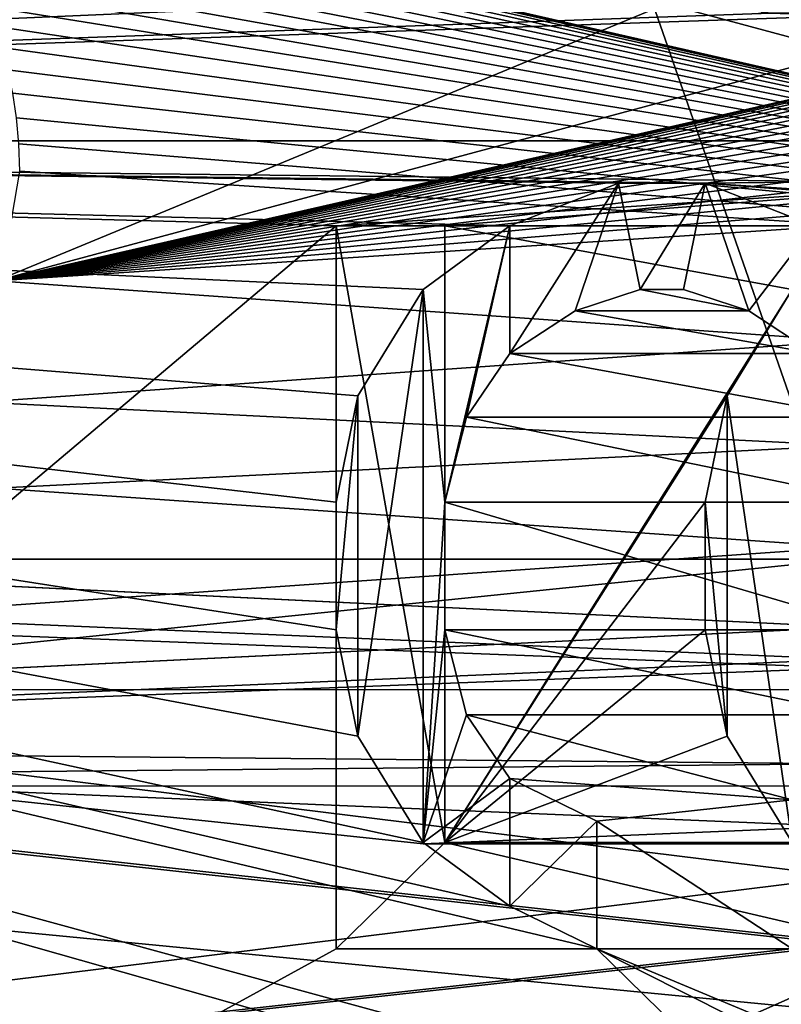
# Model space of a CAD drawing. Header units: millimetres. Extents: x -52 to 107, y -6 to 112.
# Tile 97 of 256: x 22.57 to 24.81, y 14.19 to 17.09. Entities that reach past the tile are written whole.
import ezdxf

# ---------------------------------------------------------------- set-up
doc = ezdxf.new("R2010")
doc.units = ezdxf.units.MM
doc.header["$LTSCALE"] = 65.185185
for name, color, linetype in [('13', 7, 'CONTINUOUS'), ('14', 7, 'CONTINUOUS'), ('15', 7, 'CONTINUOUS'), ('16', 7, 'CONTINUOUS'), ('1748', 7, 'CONTINUOUS'), ('1756', 7, 'CONTINUOUS'), ('1917', 7, 'CONTINUOUS'), ('1918', 7, 'CONTINUOUS'), ('1919', 7, 'CONTINUOUS'), ('1920', 7, 'CONTINUOUS'), ('1921', 7, 'CONTINUOUS'), ('1922', 7, 'CONTINUOUS'), ('1923', 7, 'CONTINUOUS'), ('1924', 7, 'CONTINUOUS'), ('1925', 7, 'CONTINUOUS'), ('1926', 7, 'CONTINUOUS'), ('1927', 7, 'CONTINUOUS'), ('1928', 7, 'CONTINUOUS'), ('1929', 7, 'CONTINUOUS'), ('1930', 7, 'CONTINUOUS'), ('1931', 7, 'CONTINUOUS'), ('1932', 7, 'CONTINUOUS'), ('1933', 7, 'CONTINUOUS'), ('1934', 7, 'CONTINUOUS'), ('1935', 7, 'CONTINUOUS'), ('1936', 7, 'CONTINUOUS'), ('1937', 7, 'CONTINUOUS'), ('1938', 7, 'CONTINUOUS'), ('1939', 7, 'CONTINUOUS'), ('2037', 7, 'CONTINUOUS'), ('2045', 7, 'CONTINUOUS'), ('2230', 7, 'CONTINUOUS'), ('2231', 7, 'CONTINUOUS'), ('2232', 7, 'CONTINUOUS'), ('2233', 7, 'CONTINUOUS'), ('2234', 7, 'CONTINUOUS'), ('2235', 7, 'CONTINUOUS'), ('2236', 7, 'CONTINUOUS'), ('2237', 7, 'CONTINUOUS'), ('2238', 7, 'CONTINUOUS'), ('2239', 7, 'CONTINUOUS'), ('3326', 7, 'CONTINUOUS'), ('3415', 7, 'CONTINUOUS'), ('3955', 7, 'CONTINUOUS'), ('3956', 7, 'CONTINUOUS'), ('59', 7, 'CONTINUOUS'), ('60', 7, 'CONTINUOUS')]:
    doc.layers.add(name, color=color, linetype=linetype)

msp = doc.modelspace()

# ---------------------------------------------------------------- linework, layer by layer
at = {"layer": '13', "linetype": 'CONTINUOUS'}
for points in [[(20.9066, 27.2278, -43.9998), (24.9992, 28.0828, -44.5), (20.9065, 15.5, -43.9998), (20.9066, 27.2278, -43.9998)], [(20.9065, 15.5, -43.9998), (24.9992, 28.0828, -44.5), (25, 15.5, -44.5), (20.9065, 15.5, -43.9998)]]:
    msp.add_3dface(points, dxfattribs=at)
at = {"layer": '14', "linetype": 'CONTINUOUS'}
for points in [[(20.9081, 27.2285, 44.0002), (25, 15.5, 44.5), (24.9978, 28.0828, 44.5), (20.9081, 27.2285, 44.0002)], [(20.9081, 15.5, 44.0002), (25, 15.5, 44.5), (20.9081, 27.2285, 44.0002), (20.9081, 15.5, 44.0002)]]:
    msp.add_3dface(points, dxfattribs=at)
at = {"layer": '15', "linetype": 'CONTINUOUS'}
for points in [[(25, 15.5, 44.5), (20.9081, 15.5, 44.0002), (21.2388, 15.1163, 44.0002), (25, 15.5, 44.5)], [(29.0919, 15.5, 44.0002), (25, 15.5, 44.5), (21.2388, 15.1163, 44.0002), (29.0919, 15.5, 44.0002)], [(28.7633, 15.1174, 44.0002), (29.0919, 15.5, 44.0002), (21.2388, 15.1163, 44.0002), (28.7633, 15.1174, 44.0002)]]:
    msp.add_3dface(points, dxfattribs=at)
at = {"layer": '16', "linetype": 'CONTINUOUS'}
for points in [[(20.9065, 15.5, -43.9998), (25, 15.5, -44.5), (28.7643, 15.117, -43.9998), (20.9065, 15.5, -43.9998)], [(21.2372, 15.1162, -43.9998), (20.9065, 15.5, -43.9998), (28.7643, 15.117, -43.9998), (21.2372, 15.1162, -43.9998)]]:
    msp.add_3dface(points, dxfattribs=at)
at = {"layer": '1748', "color": 7, "linetype": 'CONTINUOUS', "true_color": 0x110197}
for points in [[(14.25, 16.73, 65.5), (16.3031, 23.0487, 65.5), (23.7553, 17.48, 65.5), (14.25, 16.73, 65.5)], [(24.0106, 17.2925, 65.5), (14.25, 16.73, 65.5), (23.7553, 17.48, 65.5), (24.0106, 17.2925, 65.5)], [(24.3298, 17.1675, 65.5), (14.25, 16.73, 65.5), (24.0106, 17.2925, 65.5), (24.3298, 17.1675, 65.5)], [(24.7766, 17.105, 65.5), (14.25, 16.73, 65.5), (24.3298, 17.1675, 65.5), (24.7766, 17.105, 65.5)], [(35.75, 16.73, 65.5), (14.25, 16.73, 65.5), (24.7766, 17.105, 65.5), (35.75, 16.73, 65.5)], [(25.2234, 17.105, 65.5), (35.75, 16.73, 65.5), (24.7766, 17.105, 65.5), (25.2234, 17.105, 65.5)], [(16.3031, 10.4113, 65.5), (14.25, 16.73, 65.5), (24.3936, 11.355, 65.5), (16.3031, 10.4113, 65.5)], [(14.25, 16.73, 65.5), (35.75, 16.73, 65.5), (24.5851, 16.605, 65.5), (14.25, 16.73, 65.5)], [(23.5, 12.855, 65.5), (14.25, 16.73, 65.5), (23.5, 13.23, 65.5), (23.5, 12.855, 65.5)], [(14.25, 16.73, 65.5), (23.5, 12.855, 65.5), (24.3936, 11.355, 65.5), (14.25, 16.73, 65.5)], [(23.5, 13.23, 65.5), (14.25, 16.73, 65.5), (24.3936, 13.23, 65.5), (23.5, 13.23, 65.5)], [(24.3936, 13.23, 65.5), (14.25, 16.73, 65.5), (24.3936, 13.855, 65.5), (24.3936, 13.23, 65.5)], [(24.3936, 13.855, 65.5), (14.25, 16.73, 65.5), (24.7766, 13.855, 65.5), (24.3936, 13.855, 65.5)], [(24.7766, 13.855, 65.5), (14.25, 16.73, 65.5), (24.266, 14.355, 65.5), (24.7766, 13.855, 65.5)], [(24.266, 14.355, 65.5), (14.25, 16.73, 65.5), (24.0106, 14.48, 65.5), (24.266, 14.355, 65.5)], [(24.0106, 14.48, 65.5), (14.25, 16.73, 65.5), (23.7553, 14.6675, 65.5), (24.0106, 14.48, 65.5)], [(23.7553, 14.6675, 65.5), (14.25, 16.73, 65.5), (23.5638, 14.98, 65.5), (23.7553, 14.6675, 65.5)], [(23.5638, 14.98, 65.5), (14.25, 16.73, 65.5), (23.5, 15.2925, 65.5), (23.5638, 14.98, 65.5)], [(23.5, 15.2925, 65.5), (14.25, 16.73, 65.5), (23.5, 15.6675, 65.5), (23.5, 15.2925, 65.5)], [(23.5, 15.6675, 65.5), (14.25, 16.73, 65.5), (23.5638, 15.98, 65.5), (23.5, 15.6675, 65.5)], [(23.5638, 15.98, 65.5), (14.25, 16.73, 65.5), (23.7553, 16.2925, 65.5), (23.5638, 15.98, 65.5)], [(23.7553, 16.2925, 65.5), (14.25, 16.73, 65.5), (24.0106, 16.48, 65.5), (23.7553, 16.2925, 65.5)], [(24.0106, 16.48, 65.5), (14.25, 16.73, 65.5), (24.3298, 16.605, 65.5), (24.0106, 16.48, 65.5)], [(24.3298, 16.605, 65.5), (14.25, 16.73, 65.5), (24.5851, 16.605, 65.5), (24.3298, 16.605, 65.5)], [(24.5851, 16.605, 65.5), (35.75, 16.73, 65.5), (26.5, 16.48, 65.5), (24.5851, 16.605, 65.5)], [(24.9043, 16.48, 65.5), (24.5851, 16.605, 65.5), (26.1809, 16.48, 65.5), (24.9043, 16.48, 65.5)], [(26.1809, 16.48, 65.5), (24.5851, 16.605, 65.5), (26.5, 16.48, 65.5), (26.1809, 16.48, 65.5)], [(24.3936, 16.2925, 65.5), (24.7128, 16.23, 65.5), (24.2021, 16.23, 65.5), (24.3936, 16.2925, 65.5)], [(24.5213, 16.2925, 65.5), (24.7128, 16.23, 65.5), (24.3936, 16.2925, 65.5), (24.5213, 16.2925, 65.5)], [(24.2021, 16.23, 65.5), (24.9043, 16.105, 65.5), (24.0106, 16.105, 65.5), (24.2021, 16.23, 65.5)], [(24.7128, 16.23, 65.5), (24.9043, 16.105, 65.5), (24.2021, 16.23, 65.5), (24.7128, 16.23, 65.5)], [(24.0106, 16.105, 65.5), (25.0319, 15.9175, 65.5), (23.883, 15.9175, 65.5), (24.0106, 16.105, 65.5)], [(24.9043, 16.105, 65.5), (25.0319, 15.9175, 65.5), (24.0106, 16.105, 65.5), (24.9043, 16.105, 65.5)], [(23.883, 15.9175, 65.5), (25.0957, 15.6675, 65.5), (23.8191, 15.6675, 65.5), (23.883, 15.9175, 65.5)], [(25.0319, 15.9175, 65.5), (25.0957, 15.6675, 65.5), (23.883, 15.9175, 65.5), (25.0319, 15.9175, 65.5)], [(25.0957, 15.6675, 65.5), (25.0957, 15.2925, 65.5), (23.8191, 15.6675, 65.5), (25.0957, 15.6675, 65.5)], [(23.8191, 15.6675, 65.5), (25.0957, 15.2925, 65.5), (23.8191, 15.2925, 65.5), (23.8191, 15.6675, 65.5)], [(25.0957, 15.2925, 65.5), (25.0319, 15.0425, 65.5), (23.8191, 15.2925, 65.5), (25.0957, 15.2925, 65.5)], [(23.8191, 15.2925, 65.5), (25.0319, 15.0425, 65.5), (23.883, 15.0425, 65.5), (23.8191, 15.2925, 65.5)], [(25.0319, 15.0425, 65.5), (24.8404, 14.7925, 65.5), (23.883, 15.0425, 65.5), (25.0319, 15.0425, 65.5)], [(23.883, 15.0425, 65.5), (24.8404, 14.7925, 65.5), (24.0106, 14.855, 65.5), (23.883, 15.0425, 65.5)], [(24.0106, 14.855, 65.5), (24.8404, 14.7925, 65.5), (24.266, 14.73, 65.5), (24.0106, 14.855, 65.5)], [(24.266, 14.73, 65.5), (24.8404, 14.7925, 65.5), (24.8404, 14.355, 65.5), (24.266, 14.73, 65.5)], [(24.266, 14.355, 65.5), (24.266, 14.73, 65.5), (24.8404, 14.355, 65.5), (24.266, 14.355, 65.5)], [(33.6969, 10.4113, 65.5), (26.5, 13.23, 65.5), (24.266, 14.355, 65.5), (33.6969, 10.4113, 65.5)], [(33.6969, 10.4113, 65.5), (24.266, 14.355, 65.5), (24.8404, 14.355, 65.5), (33.6969, 10.4113, 65.5)], [(26.5, 13.23, 65.5), (24.7766, 13.855, 65.5), (24.266, 14.355, 65.5), (26.5, 13.23, 65.5)]]:
    msp.add_3dface(points, dxfattribs=at)
at = {"layer": '1756', "color": 7, "linetype": 'CONTINUOUS', "true_color": 0x110197}
for points in [[(22.5, 16.3184, 66.5), (27.5, 18.386, 66.5), (19.1136, 18.5137, 66.5), (22.5, 16.3184, 66.5)], [(30.1939, 18.386, 66.5), (27.5, 18.386, 66.5), (22.5, 16.3184, 66.5), (30.1939, 18.386, 66.5)], [(28.1452, 17.6085, 66.5), (30.1939, 18.386, 66.5), (22.5, 16.3184, 66.5), (28.1452, 17.6085, 66.5)], [(28.0779, 17.5917, 66.5), (28.1452, 17.6085, 66.5), (22.5, 16.3184, 66.5), (28.0779, 17.5917, 66.5)], [(28.0141, 17.571, 66.5), (28.0779, 17.5917, 66.5), (22.5, 16.3184, 66.5), (28.0141, 17.571, 66.5)], [(27.9539, 17.5465, 66.5), (28.0141, 17.571, 66.5), (22.5, 16.3184, 66.5), (27.9539, 17.5465, 66.5)], [(27.897, 17.5182, 66.5), (27.9539, 17.5465, 66.5), (22.5, 16.3184, 66.5), (27.897, 17.5182, 66.5)], [(27.8432, 17.4863, 66.5), (27.897, 17.5182, 66.5), (22.5, 16.3184, 66.5), (27.8432, 17.4863, 66.5)], [(27.7924, 17.4508, 66.5), (27.8432, 17.4863, 66.5), (22.5, 16.3184, 66.5), (27.7924, 17.4508, 66.5)], [(27.7446, 17.4117, 66.5), (27.7924, 17.4508, 66.5), (22.5, 16.3184, 66.5), (27.7446, 17.4117, 66.5)], [(27.6997, 17.3691, 66.5), (27.7446, 17.4117, 66.5), (22.5, 16.3184, 66.5), (27.6997, 17.3691, 66.5)], [(27.6611, 17.3268, 66.5), (27.6997, 17.3691, 66.5), (22.5, 16.3184, 66.5), (27.6611, 17.3268, 66.5)], [(27.6249, 17.2813, 66.5), (27.6611, 17.3268, 66.5), (22.5, 16.3184, 66.5), (27.6249, 17.2813, 66.5)], [(27.5912, 17.2326, 66.5), (27.6249, 17.2813, 66.5), (22.5, 16.3184, 66.5), (27.5912, 17.2326, 66.5)], [(27.5603, 17.1806, 66.5), (27.5912, 17.2326, 66.5), (22.5, 16.3184, 66.5), (27.5603, 17.1806, 66.5)], [(27.5321, 17.1253, 66.5), (27.5603, 17.1806, 66.5), (22.5, 16.3184, 66.5), (27.5321, 17.1253, 66.5)], [(27.5068, 17.0666, 66.5), (27.5321, 17.1253, 66.5), (22.5, 16.3184, 66.5), (27.5068, 17.0666, 66.5)], [(27.4849, 17.0045, 66.5), (27.5068, 17.0666, 66.5), (22.5, 16.3184, 66.5), (27.4849, 17.0045, 66.5)], [(27.4662, 16.9388, 66.5), (27.4849, 17.0045, 66.5), (22.5, 16.3184, 66.5), (27.4662, 16.9388, 66.5)], [(27.4511, 16.8697, 66.5), (27.4662, 16.9388, 66.5), (22.5, 16.3184, 66.5), (27.4511, 16.8697, 66.5)], [(27.4403, 16.7969, 66.5), (27.4511, 16.8697, 66.5), (22.5, 16.3184, 66.5), (27.4403, 16.7969, 66.5)], [(27.4335, 16.7207, 66.5), (27.4403, 16.7969, 66.5), (22.5, 16.3184, 66.5), (27.4335, 16.7207, 66.5)], [(27.4307, 16.6408, 66.5), (27.4335, 16.7207, 66.5), (22.5, 16.3184, 66.5), (27.4307, 16.6408, 66.5)], [(27.5473, 15.962, 66.5), (27.4307, 16.6408, 66.5), (22.5, 16.3184, 66.5), (27.5473, 15.962, 66.5)], [(22.5, 15.709, 66.5), (27.5473, 15.962, 66.5), (22.5, 16.3184, 66.5), (22.5, 15.709, 66.5)], [(27.9363, 15.332, 66.5), (27.5473, 15.962, 66.5), (22.5, 15.709, 66.5), (27.9363, 15.332, 66.5)], [(19.1274, 14.9541, 66.5), (27.9363, 15.332, 66.5), (22.5, 15.709, 66.5), (19.1274, 14.9541, 66.5)], [(40.4635, 15.6668, 66.5), (10.0282, 12.7183, 66.5), (39.9718, 12.7183, 66.5), (40.4635, 15.6668, 66.5)], [(10.0282, 12.7183, 66.5), (40.4635, 15.6668, 66.5), (30.1508, 14.9329, 66.5), (10.0282, 12.7183, 66.5)], [(27.5, 15.2766, 66.5), (27.9363, 15.332, 66.5), (19.1274, 14.9541, 66.5), (27.5, 15.2766, 66.5)], [(27.5, 14.8749, 66.5), (27.5, 15.2766, 66.5), (19.1274, 14.9541, 66.5), (27.5, 14.8749, 66.5)], [(10.0282, 12.7183, 66.5), (27.5, 14.8749, 66.5), (19.1274, 14.9541, 66.5), (10.0282, 12.7183, 66.5)], [(30.0416, 14.9303, 66.5), (10.0282, 12.7183, 66.5), (30.1508, 14.9329, 66.5), (30.0416, 14.9303, 66.5)], [(27.5, 14.8749, 66.5), (10.0282, 12.7183, 66.5), (30.0416, 14.9303, 66.5), (27.5, 14.8749, 66.5)]]:
    msp.add_3dface(points, dxfattribs=at)
at = {"layer": '1917', "color": 7, "linetype": 'CONTINUOUS', "true_color": 0x110197}
for points in [[(24.9043, 16.105, 65.5), (24.7128, 16.23, 65.5), (24.7128, 16.23, 65), (24.9043, 16.105, 65.5)], [(24.9043, 16.105, 65), (24.9043, 16.105, 65.5), (24.7128, 16.23, 65), (24.9043, 16.105, 65)]]:
    msp.add_3dface(points, dxfattribs=at)
at = {"layer": '1918', "color": 7, "linetype": 'CONTINUOUS', "true_color": 0x110197}
for points in [[(24.7128, 16.23, 65.5), (24.5213, 16.2925, 65.5), (24.5213, 16.2925, 65), (24.7128, 16.23, 65.5)], [(24.7128, 16.23, 65), (24.7128, 16.23, 65.5), (24.5213, 16.2925, 65), (24.7128, 16.23, 65)]]:
    msp.add_3dface(points, dxfattribs=at)
at = {"layer": '1919', "color": 7, "linetype": 'CONTINUOUS', "true_color": 0x110197}
for points in [[(24.5213, 16.2925, 65.5), (24.3936, 16.2925, 65.5), (24.3936, 16.2925, 65), (24.5213, 16.2925, 65.5)], [(24.5213, 16.2925, 65), (24.5213, 16.2925, 65.5), (24.3936, 16.2925, 65), (24.5213, 16.2925, 65)]]:
    msp.add_3dface(points, dxfattribs=at)
at = {"layer": '1920', "color": 7, "linetype": 'CONTINUOUS', "true_color": 0x110197}
for points in [[(24.3936, 16.2925, 65.5), (24.2021, 16.23, 65.5), (24.2021, 16.23, 65), (24.3936, 16.2925, 65.5)], [(24.3936, 16.2925, 65), (24.3936, 16.2925, 65.5), (24.2021, 16.23, 65), (24.3936, 16.2925, 65)]]:
    msp.add_3dface(points, dxfattribs=at)
at = {"layer": '1921', "color": 7, "linetype": 'CONTINUOUS', "true_color": 0x110197}
for points in [[(24.2021, 16.23, 65.5), (24.0106, 16.105, 65.5), (24.0106, 16.105, 65), (24.2021, 16.23, 65.5)], [(24.2021, 16.23, 65), (24.2021, 16.23, 65.5), (24.0106, 16.105, 65), (24.2021, 16.23, 65)]]:
    msp.add_3dface(points, dxfattribs=at)
at = {"layer": '1922', "color": 7, "linetype": 'CONTINUOUS', "true_color": 0x110197}
for points in [[(24.0106, 16.105, 65.5), (23.883, 15.9175, 65.5), (23.883, 15.9175, 65), (24.0106, 16.105, 65.5)], [(24.0106, 16.105, 65), (24.0106, 16.105, 65.5), (23.883, 15.9175, 65), (24.0106, 16.105, 65)]]:
    msp.add_3dface(points, dxfattribs=at)
at = {"layer": '1923', "color": 7, "linetype": 'CONTINUOUS', "true_color": 0x110197}
for points in [[(23.883, 15.9175, 65.5), (23.8191, 15.6675, 65.5), (23.8191, 15.6675, 65), (23.883, 15.9175, 65.5)], [(23.883, 15.9175, 65), (23.883, 15.9175, 65.5), (23.8191, 15.6675, 65), (23.883, 15.9175, 65)]]:
    msp.add_3dface(points, dxfattribs=at)
at = {"layer": '1924', "color": 7, "linetype": 'CONTINUOUS', "true_color": 0x110197}
for points in [[(23.8191, 15.6675, 65.5), (23.8191, 15.2925, 65.5), (23.8191, 15.2925, 65), (23.8191, 15.6675, 65.5)], [(23.8191, 15.6675, 65), (23.8191, 15.6675, 65.5), (23.8191, 15.2925, 65), (23.8191, 15.6675, 65)]]:
    msp.add_3dface(points, dxfattribs=at)
at = {"layer": '1925', "color": 7, "linetype": 'CONTINUOUS', "true_color": 0x110197}
for points in [[(23.8191, 15.2925, 65.5), (23.883, 15.0425, 65.5), (23.883, 15.0425, 65), (23.8191, 15.2925, 65.5)], [(23.8191, 15.2925, 65), (23.8191, 15.2925, 65.5), (23.883, 15.0425, 65), (23.8191, 15.2925, 65)]]:
    msp.add_3dface(points, dxfattribs=at)
at = {"layer": '1926', "color": 7, "linetype": 'CONTINUOUS', "true_color": 0x110197}
for points in [[(23.883, 15.0425, 65.5), (24.0106, 14.855, 65.5), (24.0106, 14.855, 65), (23.883, 15.0425, 65.5)], [(23.883, 15.0425, 65), (23.883, 15.0425, 65.5), (24.0106, 14.855, 65), (23.883, 15.0425, 65)]]:
    msp.add_3dface(points, dxfattribs=at)
at = {"layer": '1927', "color": 7, "linetype": 'CONTINUOUS', "true_color": 0x110197}
for points in [[(24.0106, 14.855, 65.5), (24.266, 14.73, 65.5), (24.266, 14.73, 65), (24.0106, 14.855, 65.5)], [(24.0106, 14.855, 65), (24.0106, 14.855, 65.5), (24.266, 14.73, 65), (24.0106, 14.855, 65)]]:
    msp.add_3dface(points, dxfattribs=at)
at = {"layer": '1928', "color": 7, "linetype": 'CONTINUOUS', "true_color": 0x110197}
for points in [[(24.266, 14.73, 65.5), (24.266, 14.355, 65.5), (24.266, 14.355, 65), (24.266, 14.73, 65.5)], [(24.266, 14.73, 65), (24.266, 14.73, 65.5), (24.266, 14.355, 65), (24.266, 14.73, 65)]]:
    msp.add_3dface(points, dxfattribs=at)
at = {"layer": '1929', "color": 7, "linetype": 'CONTINUOUS', "true_color": 0x110197}
for points in [[(24.266, 14.355, 65.5), (24.0106, 14.48, 65.5), (24.0106, 14.48, 65), (24.266, 14.355, 65.5)], [(24.266, 14.355, 65), (24.266, 14.355, 65.5), (24.0106, 14.48, 65), (24.266, 14.355, 65)]]:
    msp.add_3dface(points, dxfattribs=at)
at = {"layer": '1930', "color": 7, "linetype": 'CONTINUOUS', "true_color": 0x110197}
for points in [[(24.0106, 14.48, 65.5), (23.7553, 14.6675, 65.5), (23.7553, 14.6675, 65), (24.0106, 14.48, 65.5)], [(24.0106, 14.48, 65), (24.0106, 14.48, 65.5), (23.7553, 14.6675, 65), (24.0106, 14.48, 65)]]:
    msp.add_3dface(points, dxfattribs=at)
at = {"layer": '1931', "color": 7, "linetype": 'CONTINUOUS', "true_color": 0x110197}
for points in [[(23.7553, 14.6675, 65.5), (23.5638, 14.98, 65.5), (23.5638, 14.98, 65), (23.7553, 14.6675, 65.5)], [(23.7553, 14.6675, 65), (23.7553, 14.6675, 65.5), (23.5638, 14.98, 65), (23.7553, 14.6675, 65)]]:
    msp.add_3dface(points, dxfattribs=at)
at = {"layer": '1932', "color": 7, "linetype": 'CONTINUOUS', "true_color": 0x110197}
for points in [[(23.5638, 14.98, 65.5), (23.5, 15.2925, 65.5), (23.5, 15.2925, 65), (23.5638, 14.98, 65.5)], [(23.5638, 14.98, 65), (23.5638, 14.98, 65.5), (23.5, 15.2925, 65), (23.5638, 14.98, 65)]]:
    msp.add_3dface(points, dxfattribs=at)
at = {"layer": '1933', "color": 7, "linetype": 'CONTINUOUS', "true_color": 0x110197}
for points in [[(23.5, 15.2925, 65.5), (23.5, 15.6675, 65.5), (23.5, 15.6675, 65), (23.5, 15.2925, 65.5)], [(23.5, 15.2925, 65), (23.5, 15.2925, 65.5), (23.5, 15.6675, 65), (23.5, 15.2925, 65)]]:
    msp.add_3dface(points, dxfattribs=at)
at = {"layer": '1934', "color": 7, "linetype": 'CONTINUOUS', "true_color": 0x110197}
for points in [[(23.5, 15.6675, 65.5), (23.5638, 15.98, 65.5), (23.5638, 15.98, 65), (23.5, 15.6675, 65.5)], [(23.5, 15.6675, 65), (23.5, 15.6675, 65.5), (23.5638, 15.98, 65), (23.5, 15.6675, 65)]]:
    msp.add_3dface(points, dxfattribs=at)
at = {"layer": '1935', "color": 7, "linetype": 'CONTINUOUS', "true_color": 0x110197}
for points in [[(23.5638, 15.98, 65.5), (23.7553, 16.2925, 65.5), (23.7553, 16.2925, 65), (23.5638, 15.98, 65.5)], [(23.5638, 15.98, 65), (23.5638, 15.98, 65.5), (23.7553, 16.2925, 65), (23.5638, 15.98, 65)]]:
    msp.add_3dface(points, dxfattribs=at)
at = {"layer": '1936', "color": 7, "linetype": 'CONTINUOUS', "true_color": 0x110197}
for points in [[(23.7553, 16.2925, 65.5), (24.0106, 16.48, 65.5), (24.0106, 16.48, 65), (23.7553, 16.2925, 65.5)], [(23.7553, 16.2925, 65), (23.7553, 16.2925, 65.5), (24.0106, 16.48, 65), (23.7553, 16.2925, 65)]]:
    msp.add_3dface(points, dxfattribs=at)
at = {"layer": '1937', "color": 7, "linetype": 'CONTINUOUS', "true_color": 0x110197}
for points in [[(24.0106, 16.48, 65.5), (24.3298, 16.605, 65.5), (24.3298, 16.605, 65), (24.0106, 16.48, 65.5)], [(24.0106, 16.48, 65), (24.0106, 16.48, 65.5), (24.3298, 16.605, 65), (24.0106, 16.48, 65)]]:
    msp.add_3dface(points, dxfattribs=at)
at = {"layer": '1938', "color": 7, "linetype": 'CONTINUOUS', "true_color": 0x110197}
for points in [[(24.3298, 16.605, 65.5), (24.5851, 16.605, 65.5), (24.5851, 16.605, 65), (24.3298, 16.605, 65.5)], [(24.3298, 16.605, 65), (24.3298, 16.605, 65.5), (24.5851, 16.605, 65), (24.3298, 16.605, 65)]]:
    msp.add_3dface(points, dxfattribs=at)
at = {"layer": '1939', "color": 7, "linetype": 'CONTINUOUS', "true_color": 0x110197}
for points in [[(24.5851, 16.605, 65.5), (24.9043, 16.48, 65.5), (24.9043, 16.48, 65), (24.5851, 16.605, 65.5)], [(24.5851, 16.605, 65), (24.5851, 16.605, 65.5), (24.9043, 16.48, 65), (24.5851, 16.605, 65)]]:
    msp.add_3dface(points, dxfattribs=at)
at = {"layer": '2037', "color": 7, "linetype": 'CONTINUOUS', "true_color": 0xff0707}
for points in [[(16.3031, 23.0487, -65.5), (14.25, 16.73, -65.5), (23.5, 22.105, -65.5), (16.3031, 23.0487, -65.5)], [(23.5, 22.105, -65.5), (14.25, 16.73, -65.5), (23.5, 19.855, -65.5), (23.5, 22.105, -65.5)], [(14.25, 16.73, -65.5), (24.2021, 19.23, -65.5), (23.8191, 19.855, -65.5), (14.25, 16.73, -65.5)], [(23.5, 19.855, -65.5), (14.25, 16.73, -65.5), (23.8191, 19.855, -65.5), (23.5, 19.855, -65.5)], [(24.2021, 19.23, -65.5), (14.25, 16.73, -65.5), (24.0106, 19.1675, -65.5), (24.2021, 19.23, -65.5)], [(24.0106, 19.1675, -65.5), (14.25, 16.73, -65.5), (23.7553, 18.98, -65.5), (24.0106, 19.1675, -65.5)], [(23.7553, 18.98, -65.5), (14.25, 16.73, -65.5), (23.5638, 18.6675, -65.5), (23.7553, 18.98, -65.5)], [(23.5638, 18.6675, -65.5), (14.25, 16.73, -65.5), (23.5, 18.355, -65.5), (23.5638, 18.6675, -65.5)], [(23.5, 18.355, -65.5), (14.25, 16.73, -65.5), (23.5, 18.105, -65.5), (23.5, 18.355, -65.5)], [(23.5, 18.105, -65.5), (14.25, 16.73, -65.5), (23.5638, 17.7925, -65.5), (23.5, 18.105, -65.5)], [(23.5638, 17.7925, -65.5), (14.25, 16.73, -65.5), (23.7553, 17.48, -65.5), (23.5638, 17.7925, -65.5)], [(23.7553, 17.48, -65.5), (14.25, 16.73, -65.5), (24.0106, 17.2925, -65.5), (23.7553, 17.48, -65.5)], [(24.0106, 17.2925, -65.5), (14.25, 16.73, -65.5), (24.3298, 17.1675, -65.5), (24.0106, 17.2925, -65.5)], [(24.3298, 17.1675, -65.5), (14.25, 16.73, -65.5), (24.7766, 17.105, -65.5), (24.3298, 17.1675, -65.5)], [(14.25, 16.73, -65.5), (35.75, 16.73, -65.5), (25.2234, 17.105, -65.5), (14.25, 16.73, -65.5)], [(24.7766, 17.105, -65.5), (14.25, 16.73, -65.5), (25.2234, 17.105, -65.5), (24.7766, 17.105, -65.5)], [(35.75, 16.73, -65.5), (14.25, 16.73, -65.5), (25.4149, 16.605, -65.5), (35.75, 16.73, -65.5)], [(14.25, 16.73, -65.5), (16.3031, 10.4113, -65.5), (23.5, 16.48, -65.5), (14.25, 16.73, -65.5)], [(25.4149, 16.605, -65.5), (14.25, 16.73, -65.5), (23.5, 16.48, -65.5), (25.4149, 16.605, -65.5)], [(23.8191, 16.48, -65.5), (25.4149, 16.605, -65.5), (23.5, 16.48, -65.5), (23.8191, 16.48, -65.5)], [(25.0957, 16.48, -65.5), (25.4149, 16.605, -65.5), (23.8191, 16.48, -65.5), (25.0957, 16.48, -65.5)], [(23.5, 16.48, -65.5), (16.3031, 10.4113, -65.5), (23.5, 14.355, -65.5), (23.5, 16.48, -65.5)], [(24.8404, 16.2925, -65.5), (25.0957, 16.48, -65.5), (23.8191, 16.48, -65.5), (24.8404, 16.2925, -65.5)], [(23.8191, 14.6675, -65.5), (24.8404, 16.2925, -65.5), (23.8191, 16.48, -65.5), (23.8191, 14.6675, -65.5)], [(24.6489, 15.98, -65.5), (24.8404, 16.2925, -65.5), (23.8191, 14.6675, -65.5), (24.6489, 15.98, -65.5)], [(24.5851, 15.6675, -65.5), (24.6489, 15.98, -65.5), (23.8191, 14.6675, -65.5), (24.5851, 15.6675, -65.5)], [(24.5851, 15.2925, -65.5), (24.5851, 15.6675, -65.5), (23.8191, 14.6675, -65.5), (24.5851, 15.2925, -65.5)], [(24.6489, 14.98, -65.5), (24.5851, 15.2925, -65.5), (23.8191, 14.6675, -65.5), (24.6489, 14.98, -65.5)], [(24.8404, 14.6675, -65.5), (24.6489, 14.98, -65.5), (23.8191, 14.6675, -65.5), (24.8404, 14.6675, -65.5)], [(16.3031, 10.4113, -65.5), (23.5, 13.23, -65.5), (25.734, 14.355, -65.5), (16.3031, 10.4113, -65.5)], [(16.3031, 10.4113, -65.5), (25.734, 14.355, -65.5), (25.1596, 14.355, -65.5), (16.3031, 10.4113, -65.5)], [(23.5, 14.355, -65.5), (16.3031, 10.4113, -65.5), (25.1596, 14.355, -65.5), (23.5, 14.355, -65.5)], [(23.5, 13.23, -65.5), (25.2234, 13.855, -65.5), (25.734, 14.355, -65.5), (23.5, 13.23, -65.5)]]:
    msp.add_3dface(points, dxfattribs=at)
at = {"layer": '2045', "color": 7, "linetype": 'CONTINUOUS', "true_color": 0xff0707}
for points in [[(27.5, 16.3184, -66.5), (22.5, 18.386, -66.5), (30.8864, 18.5137, -66.5), (27.5, 16.3184, -66.5)], [(19.8061, 18.386, -66.5), (22.5, 18.386, -66.5), (27.5, 16.3184, -66.5), (19.8061, 18.386, -66.5)], [(21.8548, 17.6085, -66.5), (19.8061, 18.386, -66.5), (27.5, 16.3184, -66.5), (21.8548, 17.6085, -66.5)], [(21.9221, 17.5917, -66.5), (21.8548, 17.6085, -66.5), (27.5, 16.3184, -66.5), (21.9221, 17.5917, -66.5)], [(21.9859, 17.571, -66.5), (21.9221, 17.5917, -66.5), (27.5, 16.3184, -66.5), (21.9859, 17.571, -66.5)], [(22.0461, 17.5465, -66.5), (21.9859, 17.571, -66.5), (27.5, 16.3184, -66.5), (22.0461, 17.5465, -66.5)], [(22.103, 17.5182, -66.5), (22.0461, 17.5465, -66.5), (27.5, 16.3184, -66.5), (22.103, 17.5182, -66.5)], [(22.1568, 17.4863, -66.5), (22.103, 17.5182, -66.5), (27.5, 16.3184, -66.5), (22.1568, 17.4863, -66.5)], [(22.2076, 17.4508, -66.5), (22.1568, 17.4863, -66.5), (27.5, 16.3184, -66.5), (22.2076, 17.4508, -66.5)], [(22.2554, 17.4117, -66.5), (22.2076, 17.4508, -66.5), (27.5, 16.3184, -66.5), (22.2554, 17.4117, -66.5)], [(22.3003, 17.3691, -66.5), (22.2554, 17.4117, -66.5), (27.5, 16.3184, -66.5), (22.3003, 17.3691, -66.5)], [(22.3389, 17.3268, -66.5), (22.3003, 17.3691, -66.5), (27.5, 16.3184, -66.5), (22.3389, 17.3268, -66.5)], [(22.3751, 17.2813, -66.5), (22.3389, 17.3268, -66.5), (27.5, 16.3184, -66.5), (22.3751, 17.2813, -66.5)], [(22.4088, 17.2326, -66.5), (22.3751, 17.2813, -66.5), (27.5, 16.3184, -66.5), (22.4088, 17.2326, -66.5)], [(22.4397, 17.1806, -66.5), (22.4088, 17.2326, -66.5), (27.5, 16.3184, -66.5), (22.4397, 17.1806, -66.5)], [(22.4679, 17.1253, -66.5), (22.4397, 17.1806, -66.5), (27.5, 16.3184, -66.5), (22.4679, 17.1253, -66.5)], [(22.4932, 17.0666, -66.5), (22.4679, 17.1253, -66.5), (27.5, 16.3184, -66.5), (22.4932, 17.0666, -66.5)], [(22.5151, 17.0045, -66.5), (22.4932, 17.0666, -66.5), (27.5, 16.3184, -66.5), (22.5151, 17.0045, -66.5)], [(22.5338, 16.9388, -66.5), (22.5151, 17.0045, -66.5), (27.5, 16.3184, -66.5), (22.5338, 16.9388, -66.5)], [(22.5489, 16.8697, -66.5), (22.5338, 16.9388, -66.5), (27.5, 16.3184, -66.5), (22.5489, 16.8697, -66.5)], [(22.5597, 16.7969, -66.5), (22.5489, 16.8697, -66.5), (27.5, 16.3184, -66.5), (22.5597, 16.7969, -66.5)], [(22.5665, 16.7207, -66.5), (22.5597, 16.7969, -66.5), (27.5, 16.3184, -66.5), (22.5665, 16.7207, -66.5)], [(22.5693, 16.6408, -66.5), (22.5665, 16.7207, -66.5), (27.5, 16.3184, -66.5), (22.5693, 16.6408, -66.5)], [(22.4527, 15.962, -66.5), (22.5693, 16.6408, -66.5), (27.5, 16.3184, -66.5), (22.4527, 15.962, -66.5)], [(27.5, 15.709, -66.5), (22.4527, 15.962, -66.5), (27.5, 16.3184, -66.5), (27.5, 15.709, -66.5)], [(22.0637, 15.332, -66.5), (22.4527, 15.962, -66.5), (27.5, 15.709, -66.5), (22.0637, 15.332, -66.5)], [(30.8726, 14.9541, -66.5), (22.0637, 15.332, -66.5), (27.5, 15.709, -66.5), (30.8726, 14.9541, -66.5)], [(9.5365, 15.6668, -66.5), (39.9718, 12.7183, -66.5), (10.0282, 12.7183, -66.5), (9.5365, 15.6668, -66.5)], [(39.9718, 12.7183, -66.5), (9.5365, 15.6668, -66.5), (19.8492, 14.9329, -66.5), (39.9718, 12.7183, -66.5)], [(22.5, 15.2766, -66.5), (22.0637, 15.332, -66.5), (30.8726, 14.9541, -66.5), (22.5, 15.2766, -66.5)], [(22.5, 14.8749, -66.5), (22.5, 15.2766, -66.5), (30.8726, 14.9541, -66.5), (22.5, 14.8749, -66.5)], [(39.9718, 12.7183, -66.5), (22.5, 14.8749, -66.5), (30.8726, 14.9541, -66.5), (39.9718, 12.7183, -66.5)], [(19.9584, 14.9303, -66.5), (39.9718, 12.7183, -66.5), (19.8492, 14.9329, -66.5), (19.9584, 14.9303, -66.5)], [(22.5, 14.8749, -66.5), (39.9718, 12.7183, -66.5), (19.9584, 14.9303, -66.5), (22.5, 14.8749, -66.5)]]:
    msp.add_3dface(points, dxfattribs=at)
at = {"layer": '2230', "color": 7, "linetype": 'CONTINUOUS', "true_color": 0xff0707}
for points in [[(24.8404, 16.2925, -65.5), (24.6489, 15.98, -65.5), (24.6489, 15.98, -65), (24.8404, 16.2925, -65.5)], [(24.8404, 16.2925, -65), (24.8404, 16.2925, -65.5), (24.6489, 15.98, -65), (24.8404, 16.2925, -65)]]:
    msp.add_3dface(points, dxfattribs=at)
at = {"layer": '2231', "color": 7, "linetype": 'CONTINUOUS', "true_color": 0xff0707}
for points in [[(24.6489, 15.98, -65.5), (24.5851, 15.6675, -65.5), (24.5851, 15.6675, -65), (24.6489, 15.98, -65.5)], [(24.6489, 15.98, -65), (24.6489, 15.98, -65.5), (24.5851, 15.6675, -65), (24.6489, 15.98, -65)]]:
    msp.add_3dface(points, dxfattribs=at)
at = {"layer": '2232', "color": 7, "linetype": 'CONTINUOUS', "true_color": 0xff0707}
for points in [[(24.5851, 15.6675, -65.5), (24.5851, 15.2925, -65.5), (24.5851, 15.2925, -65), (24.5851, 15.6675, -65.5)], [(24.5851, 15.6675, -65), (24.5851, 15.6675, -65.5), (24.5851, 15.2925, -65), (24.5851, 15.6675, -65)]]:
    msp.add_3dface(points, dxfattribs=at)
at = {"layer": '2233', "color": 7, "linetype": 'CONTINUOUS', "true_color": 0xff0707}
for points in [[(24.5851, 15.2925, -65.5), (24.6489, 14.98, -65.5), (24.6489, 14.98, -65), (24.5851, 15.2925, -65.5)], [(24.5851, 15.2925, -65), (24.5851, 15.2925, -65.5), (24.6489, 14.98, -65), (24.5851, 15.2925, -65)]]:
    msp.add_3dface(points, dxfattribs=at)
at = {"layer": '2234', "color": 7, "linetype": 'CONTINUOUS', "true_color": 0xff0707}
for points in [[(24.6489, 14.98, -65.5), (24.8404, 14.6675, -65.5), (24.8404, 14.6675, -65), (24.6489, 14.98, -65.5)], [(24.6489, 14.98, -65), (24.6489, 14.98, -65.5), (24.8404, 14.6675, -65), (24.6489, 14.98, -65)]]:
    msp.add_3dface(points, dxfattribs=at)
at = {"layer": '2235', "color": 7, "linetype": 'CONTINUOUS', "true_color": 0xff0707}
for points in [[(24.8404, 14.6675, -65.5), (23.8191, 14.6675, -65.5), (24.8404, 14.6675, -65), (24.8404, 14.6675, -65.5)], [(24.8404, 14.6675, -65), (23.8191, 14.6675, -65.5), (23.8191, 14.6675, -65), (24.8404, 14.6675, -65)]]:
    msp.add_3dface(points, dxfattribs=at)
at = {"layer": '2236', "color": 7, "linetype": 'CONTINUOUS', "true_color": 0xff0707}
for points in [[(23.8191, 14.6675, -65.5), (23.8191, 16.48, -65.5), (23.8191, 14.6675, -65), (23.8191, 14.6675, -65.5)], [(23.8191, 14.6675, -65), (23.8191, 16.48, -65.5), (23.8191, 16.48, -65), (23.8191, 14.6675, -65)]]:
    msp.add_3dface(points, dxfattribs=at)
at = {"layer": '2237', "color": 7, "linetype": 'CONTINUOUS', "true_color": 0xff0707}
for points in [[(23.8191, 16.48, -65.5), (23.5, 16.48, -65.5), (23.5, 16.48, -65), (23.8191, 16.48, -65.5)], [(23.8191, 16.48, -65), (23.8191, 16.48, -65.5), (23.5, 16.48, -65), (23.8191, 16.48, -65)]]:
    msp.add_3dface(points, dxfattribs=at)
at = {"layer": '2238', "color": 7, "linetype": 'CONTINUOUS', "true_color": 0xff0707}
for points in [[(23.5, 16.48, -65.5), (23.5, 14.355, -65.5), (23.5, 16.48, -65), (23.5, 16.48, -65.5)], [(23.5, 16.48, -65), (23.5, 14.355, -65.5), (23.5, 14.355, -65), (23.5, 16.48, -65)]]:
    msp.add_3dface(points, dxfattribs=at)
at = {"layer": '2239', "color": 7, "linetype": 'CONTINUOUS', "true_color": 0xff0707}
for points in [[(23.5, 14.355, -65.5), (25.1596, 14.355, -65.5), (23.5, 14.355, -65), (23.5, 14.355, -65.5)], [(23.5, 14.355, -65), (25.1596, 14.355, -65.5), (25.1596, 14.355, -65), (23.5, 14.355, -65)]]:
    msp.add_3dface(points, dxfattribs=at)
at = {"layer": '3326', "color": 7, "linetype": 'CONTINUOUS', "true_color": 0x110197}
for points in [[(24.2021, 16.23, 65), (24.0106, 16.105, 65), (24.3298, 16.605, 65), (24.2021, 16.23, 65)], [(24.0106, 16.105, 65), (24.0106, 16.48, 65), (24.3298, 16.605, 65), (24.0106, 16.105, 65)], [(24.3936, 16.2925, 65), (24.2021, 16.23, 65), (24.3298, 16.605, 65), (24.3936, 16.2925, 65)], [(24.3936, 16.2925, 65), (24.3298, 16.605, 65), (24.5851, 16.605, 65), (24.3936, 16.2925, 65)], [(24.5213, 16.2925, 65), (24.3936, 16.2925, 65), (24.5851, 16.605, 65), (24.5213, 16.2925, 65)], [(24.7128, 16.23, 65), (24.5213, 16.2925, 65), (24.5851, 16.605, 65), (24.7128, 16.23, 65)], [(24.7128, 16.23, 65), (24.5851, 16.605, 65), (24.9043, 16.48, 65), (24.7128, 16.23, 65)], [(23.8191, 15.6675, 65), (23.7553, 16.2925, 65), (24.0106, 16.48, 65), (23.8191, 15.6675, 65)], [(23.883, 15.9175, 65), (23.8191, 15.6675, 65), (24.0106, 16.48, 65), (23.883, 15.9175, 65)], [(24.0106, 16.105, 65), (23.883, 15.9175, 65), (24.0106, 16.48, 65), (24.0106, 16.105, 65)], [(24.9043, 16.105, 65), (24.7128, 16.23, 65), (24.9043, 16.48, 65), (24.9043, 16.105, 65)], [(23.7553, 14.6675, 65), (23.5638, 14.98, 65), (23.7553, 16.2925, 65), (23.7553, 14.6675, 65)], [(23.5638, 14.98, 65), (23.5638, 15.98, 65), (23.7553, 16.2925, 65), (23.5638, 14.98, 65)], [(23.8191, 15.6675, 65), (23.7553, 14.6675, 65), (23.7553, 16.2925, 65), (23.8191, 15.6675, 65)], [(23.5638, 14.98, 65), (23.5, 15.2925, 65), (23.5638, 15.98, 65), (23.5638, 14.98, 65)], [(23.5, 15.2925, 65), (23.5, 15.6675, 65), (23.5638, 15.98, 65), (23.5, 15.2925, 65)], [(23.8191, 15.6675, 65), (23.8191, 15.2925, 65), (23.7553, 14.6675, 65), (23.8191, 15.6675, 65)], [(23.8191, 15.2925, 65), (23.883, 15.0425, 65), (23.7553, 14.6675, 65), (23.8191, 15.2925, 65)], [(23.883, 15.0425, 65), (24.0106, 14.855, 65), (23.7553, 14.6675, 65), (23.883, 15.0425, 65)], [(24.0106, 14.855, 65), (24.0106, 14.48, 65), (23.7553, 14.6675, 65), (24.0106, 14.855, 65)], [(24.0106, 14.855, 65), (24.266, 14.73, 65), (24.0106, 14.48, 65), (24.0106, 14.855, 65)], [(24.266, 14.73, 65), (24.266, 14.355, 65), (24.0106, 14.48, 65), (24.266, 14.73, 65)]]:
    msp.add_3dface(points, dxfattribs=at)
at = {"layer": '3415', "color": 7, "linetype": 'CONTINUOUS', "true_color": 0xff0707}
for points in [[(23.8191, 14.6675, -65), (23.8191, 16.48, -65), (23.5, 16.48, -65), (23.8191, 14.6675, -65)], [(23.8191, 14.6675, -65), (23.5, 16.48, -65), (23.5, 14.355, -65), (23.8191, 14.6675, -65)], [(24.8404, 16.2925, -65), (24.6489, 15.98, -65), (24.8404, 14.6675, -65), (24.8404, 16.2925, -65)], [(24.6489, 15.98, -65), (24.5851, 15.6675, -65), (24.6489, 14.98, -65), (24.6489, 15.98, -65)], [(24.6489, 15.98, -65), (24.6489, 14.98, -65), (24.8404, 14.6675, -65), (24.6489, 15.98, -65)], [(24.5851, 15.6675, -65), (24.5851, 15.2925, -65), (24.6489, 14.98, -65), (24.5851, 15.6675, -65)], [(23.8191, 14.6675, -65), (23.5, 14.355, -65), (25.1596, 14.355, -65), (23.8191, 14.6675, -65)], [(24.8404, 14.6675, -65), (23.8191, 14.6675, -65), (25.1596, 14.355, -65), (24.8404, 14.6675, -65)]]:
    msp.add_3dface(points, dxfattribs=at)
at = {"layer": '3955', "linetype": 'CONTINUOUS'}
for points in [[(23.7556, 14.6629, 44.0002), (27.863, 14.8349, 44.0002), (22.1476, 14.8329, 44.0002), (23.7556, 14.6629, 44.0002)], [(26.2331, 14.6624, 44.0002), (27.863, 14.8349, 44.0002), (23.7556, 14.6629, 44.0002), (26.2331, 14.6624, 44.0002)]]:
    msp.add_3dface(points, dxfattribs=at)
at = {"layer": '3956', "linetype": 'CONTINUOUS'}
for points in [[(27.863, 14.8349, 44.0002), (26.2331, 14.6624, 44.0002), (22.1476, 14.8329, 44.0002), (27.863, 14.8349, 44.0002)], [(26.2331, 14.6624, 44.0002), (23.7556, 14.6629, 44.0002), (22.1476, 14.8329, 44.0002), (26.2331, 14.6624, 44.0002)]]:
    msp.add_3dface(points, dxfattribs=at)
at = {"layer": '59', "linetype": 'CONTINUOUS'}
for points in [[(29.0919, 27.2285, 44.0002), (29.0919, 15.5, 44.0002), (20.9081, 27.2285, 44.0002), (29.0919, 27.2285, 44.0002)], [(29.0919, 15.5, 44.0002), (20.9081, 15.5, 44.0002), (20.9081, 27.2285, 44.0002), (29.0919, 15.5, 44.0002)], [(20.9081, 15.5, 44.0002), (29.0919, 15.5, 44.0002), (28.7633, 15.1174, 44.0002), (20.9081, 15.5, 44.0002)], [(20.9081, 15.5, 44.0002), (28.7633, 15.1174, 44.0002), (21.2388, 15.1163, 44.0002), (20.9081, 15.5, 44.0002)]]:
    msp.add_3dface(points, dxfattribs=at)
at = {"layer": '60', "linetype": 'CONTINUOUS'}
for points in [[(29.0935, 15.5, -43.9998), (29.0935, 27.2278, -43.9998), (20.9065, 15.5, -43.9998), (29.0935, 15.5, -43.9998)], [(29.0935, 27.2278, -43.9998), (20.9066, 27.2278, -43.9998), (20.9065, 15.5, -43.9998), (29.0935, 27.2278, -43.9998)], [(29.0935, 15.5, -43.9998), (20.9065, 15.5, -43.9998), (21.2372, 15.1162, -43.9998), (29.0935, 15.5, -43.9998)], [(29.0935, 15.5, -43.9998), (21.2372, 15.1162, -43.9998), (28.7643, 15.117, -43.9998), (29.0935, 15.5, -43.9998)]]:
    msp.add_3dface(points, dxfattribs=at)

doc.saveas('drawing.dxf')
